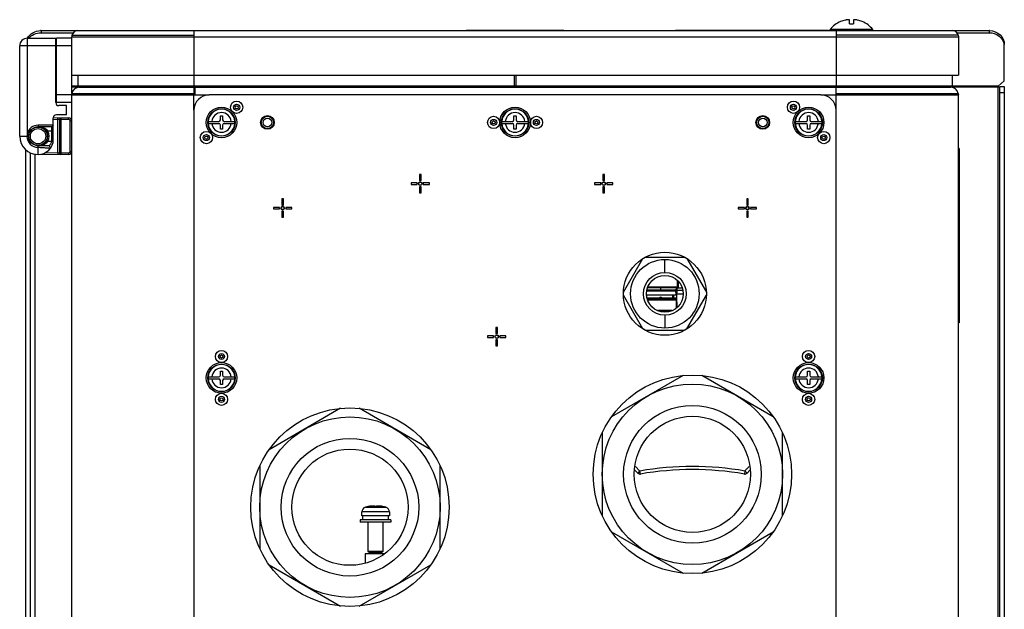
# Model space of a CAD drawing. Header units: millimetres. Extents: x 0 to 3364, y 0 to 2378.
# Tile 5 of 32: x 1329 to 1651, y 310 to 503. Entities that reach past the tile are written whole.
import ezdxf

# ---------------------------------------------------------------- set-up
doc = ezdxf.new("R2010")
doc.units = ezdxf.units.MM
doc.header["$LTSCALE"] = 185.02
doc.layers.add('00_COMPONENTS', color=7, linetype='CONTINUOUS')

msp = doc.modelspace()

# ---------------------------------------------------------------- linework, layer by layer
at = {"layer": '00_COMPONENTS', "color": 7, "linetype": 'CONTINUOUS'}
for p, q in [((1597.06, 502.34), (1597.06, 502.36)), ((1599.96, 501.59), (1599.96, 502.85)), ((1601.28, 502.85), (1601.28, 501.59)), ((1602.6, 502.85), (1602.59, 502.85)), ((1604.18, 502.36), (1604.18, 502.34)), ((1347.62, 499.39), (1633.62, 499.39)), ((1474.62, 499.59), (1474.62, 499.39)), ((1474.62, 499.59), (1506.62, 499.59)), ((1506.62, 499.59), (1506.62, 499.39)), ((1543.12, 499.39), (1543.12, 499.59)), ((1543.12, 499.59), (1593.12, 499.59)), ((1593.12, 499.39), (1593.12, 499.59)), ((1593.62, 499.39), (1593.62, 499.79)), ((1607.62, 499.79), (1593.62, 499.79)), ((1599.96, 501.59), (1601.28, 501.59)), ((1607.62, 499.39), (1607.62, 499.79)), ((1331.12, 496.89), (1340.42, 496.89)), ((1335.62, 498.72), (1346.23, 498.72)), ((1340.42, 475.89), (1340.42, 496.89)), ((1340.62, 475.89), (1340.62, 496.89)), ((1345.62, 496.89), (1340.62, 496.89)), ((1345.68, 497.89), (1345.62, 497.39)), ((1345.62, 478.89), (1345.62, 497.39)), ((1345.68, 497.89), (1385.62, 497.89)), ((1385.62, 497.89), (1385.62, 484.89)), ((1595.62, 497.89), (1595.62, 484.89)), ((1635.56, 497.89), (1595.62, 497.89)), ((1635.01, 498.72), (1645.62, 498.72)), ((1635.56, 497.89), (1635.62, 497.39)), ((1635.62, 497.39), (1635.62, 484.89)), ((1328.62, 464.89), (1328.62, 494.39)), ((1650.62, 482.99), (1650.62, 494.25)), ((1345.62, 484.89), (1635.62, 484.89)), ((1347.62, 484.89), (1347.62, 481.39)), ((1490.37, 484.89), (1490.37, 480.89)), ((1490.87, 484.89), (1490.87, 480.89)), ((1633.62, 484.89), (1633.62, 481.39)), ((1348.12, 480.89), (1633.12, 480.89)), ((1385.62, 480.89), (1385.62, 478.89)), ((1385.92, 480.89), (1385.92, 478.39)), ((1595.62, 292.39), (1595.62, 480.89)), ((1648.62, 481.2), (1650.62, 482.99)), ((1648.62, 481.2), (1648.62, 480.95)), ((1649.12, 481.1), (1650.62, 481.1)), ((1649.12, 162.39), (1649.12, 481.1)), ((1345.67, 478.89), (1345.62, 478.39)), ((1345.62, 293.39), (1345.62, 478.39)), ((1345.62, 478.39), (1385.92, 478.39)), ((1345.67, 478.89), (1385.92, 478.89)), ((1385.92, 479.39), (1385.62, 479.39)), ((1385.62, 478.39), (1385.62, 478.82)), ((1590.62, 478.39), (1390.62, 478.39)), ((1595.62, 478.89), (1635.57, 478.89)), ((1595.62, 478.39), (1635.62, 478.39)), ((1610.12, 478.89), (1610.12, 478.39)), ((1611.62, 478.39), (1611.62, 478.89)), ((1635.57, 478.89), (1635.62, 478.39)), ((1635.62, 293.39), (1635.62, 478.39)), ((1649.12, 479.23), (1650.62, 479.23)), ((1345.62, 475.89), (1340.62, 475.89)), ((1343.92, 474.89), (1341.42, 474.89)), ((1343.92, 471.89), (1343.92, 474.89)), ((1385.62, 473.39), (1385.62, 298.39)), ((1339.62, 463.89), (1339.62, 470.89)), ((1344.6, 470.87), (1339.62, 470.79)), ((1343.92, 471.89), (1340.62, 471.89)), ((1341.62, 470.56), (1341.62, 459.22)), ((1341.69, 470.56), (1341.62, 470.56)), ((1394.27, 470.24), (1394.27, 471.59)), ((1394.27, 471.59), (1394.97, 471.59)), ((1394.97, 471.59), (1394.97, 470.24)), ((1490.27, 470.24), (1490.27, 471.59)), ((1490.27, 471.59), (1490.97, 471.59)), ((1490.97, 471.59), (1490.97, 470.24)), ((1586.27, 470.24), (1586.27, 471.59)), ((1586.27, 471.59), (1586.97, 471.59)), ((1586.97, 471.59), (1586.97, 470.24)), ((1339.62, 468.49), (1334.62, 468.49)), ((1339.12, 467.99), (1334.62, 467.99)), ((1339.62, 468.49), (1339.12, 467.99)), ((1339.12, 463.89), (1339.12, 467.99)), ((1390.22, 469.74), (1390.21, 469.39)), ((1390.21, 469.39), (1390.22, 469.04)), ((1390.22, 469.74), (1393.77, 469.74)), ((1390.22, 469.04), (1393.77, 469.04)), ((1394.27, 467.19), (1394.27, 468.54)), ((1394.97, 467.19), (1394.27, 467.19)), ((1394.97, 468.54), (1394.97, 467.19)), ((1395.47, 469.74), (1399.02, 469.74)), ((1395.47, 469.04), (1399.02, 469.04)), ((1399.03, 469.39), (1399.02, 469.74)), ((1399.02, 469.04), (1399.03, 469.39)), ((1486.22, 469.74), (1486.21, 469.39)), ((1486.21, 469.39), (1486.22, 469.04)), ((1486.22, 469.74), (1489.77, 469.74)), ((1486.22, 469.04), (1489.77, 469.04)), ((1490.27, 467.19), (1490.27, 468.54)), ((1490.97, 467.19), (1490.27, 467.19)), ((1490.97, 468.54), (1490.97, 467.19)), ((1491.47, 469.74), (1495.02, 469.74)), ((1491.47, 469.04), (1495.02, 469.04)), ((1495.03, 469.39), (1495.02, 469.74)), ((1495.02, 469.04), (1495.03, 469.39)), ((1582.22, 469.74), (1582.21, 469.39)), ((1582.21, 469.39), (1582.22, 469.04)), ((1582.22, 469.74), (1585.77, 469.74)), ((1582.22, 469.04), (1585.77, 469.04)), ((1586.27, 467.19), (1586.27, 468.54)), ((1586.97, 467.19), (1586.27, 467.19)), ((1586.97, 468.54), (1586.97, 467.19)), ((1587.47, 469.74), (1591.02, 469.74)), ((1587.47, 469.04), (1591.02, 469.04)), ((1591.03, 469.39), (1591.02, 469.74)), ((1591.02, 469.04), (1591.03, 469.39)), ((1331.12, 465.73), (1331.61, 465.62)), ((1338.29, 461.79), (1334.62, 461.79)), ((1338.29, 461.79), (1338.7, 461)), ((1339.08, 463.29), (1339.58, 463.22)), ((1635.82, 460.89), (1635.62, 460.89)), ((1635.82, 460.89), (1635.82, 403.89)), ((1332.12, 162.45), (1332.12, 459.48)), ((1335.53, 459.07), (1344.6, 458.91)), ((1341.68, 459.22), (1341.62, 459.22)), ((1459.37, 452.39), (1459.37, 450.39)), ((1459.87, 452.39), (1459.37, 452.39)), ((1459.87, 450.39), (1459.87, 452.39)), ((1519.37, 452.39), (1519.37, 450.39)), ((1519.87, 452.39), (1519.37, 452.39)), ((1519.87, 450.39), (1519.87, 452.39)), ((1456.62, 449.64), (1456.62, 449.14)), ((1458.62, 449.64), (1456.62, 449.64)), ((1456.62, 449.14), (1458.62, 449.14)), ((1458.62, 449.14), (1458.62, 449.64)), ((1459.37, 450.39), (1459.87, 450.39)), ((1459.37, 448.39), (1459.37, 446.39)), ((1459.87, 448.39), (1459.37, 448.39)), ((1459.87, 446.39), (1459.87, 448.39)), ((1460.62, 449.64), (1460.62, 449.14)), ((1462.62, 449.64), (1460.62, 449.64)), ((1460.62, 449.14), (1462.62, 449.14)), ((1462.62, 449.14), (1462.62, 449.64)), ((1516.62, 449.64), (1516.62, 449.14)), ((1518.62, 449.64), (1516.62, 449.64)), ((1516.62, 449.14), (1518.62, 449.14)), ((1518.62, 449.14), (1518.62, 449.64)), ((1519.37, 450.39), (1519.87, 450.39)), ((1519.37, 448.39), (1519.37, 446.39)), ((1519.87, 448.39), (1519.37, 448.39)), ((1519.87, 446.39), (1519.87, 448.39)), ((1520.62, 449.64), (1520.62, 449.14)), ((1522.62, 449.64), (1520.62, 449.64)), ((1520.62, 449.14), (1522.62, 449.14)), ((1522.62, 449.14), (1522.62, 449.64)), ((1414.37, 444.39), (1414.37, 442.39)), ((1414.87, 444.39), (1414.37, 444.39)), ((1414.87, 442.39), (1414.87, 444.39)), ((1459.37, 446.39), (1459.87, 446.39)), ((1519.37, 446.39), (1519.87, 446.39)), ((1566.37, 444.39), (1566.37, 442.39)), ((1566.87, 444.39), (1566.37, 444.39)), ((1566.87, 442.39), (1566.87, 444.39)), ((1411.62, 441.64), (1411.62, 441.14)), ((1413.62, 441.64), (1411.62, 441.64)), ((1411.62, 441.14), (1413.62, 441.14)), ((1413.62, 441.14), (1413.62, 441.64)), ((1414.37, 442.39), (1414.87, 442.39)), ((1415.62, 441.64), (1415.62, 441.14)), ((1417.62, 441.64), (1415.62, 441.64)), ((1415.62, 441.14), (1417.62, 441.14)), ((1417.62, 441.14), (1417.62, 441.64)), ((1563.62, 441.64), (1563.62, 441.14)), ((1565.62, 441.64), (1563.62, 441.64)), ((1563.62, 441.14), (1565.62, 441.14)), ((1565.62, 441.14), (1565.62, 441.64)), ((1566.37, 442.39), (1566.87, 442.39)), ((1567.62, 441.64), (1567.62, 441.14)), ((1569.62, 441.64), (1567.62, 441.64)), ((1567.62, 441.14), (1569.62, 441.14)), ((1569.62, 441.14), (1569.62, 441.64)), ((1414.37, 440.39), (1414.37, 438.39)), ((1414.87, 440.39), (1414.37, 440.39)), ((1414.37, 438.39), (1414.87, 438.39)), ((1414.87, 438.39), (1414.87, 440.39)), ((1566.37, 440.39), (1566.37, 438.39)), ((1566.87, 440.39), (1566.37, 440.39)), ((1566.37, 438.39), (1566.87, 438.39)), ((1566.87, 438.39), (1566.87, 440.39)), ((1532.4, 424.89), (1533.27, 425.39)), ((1533.27, 425.39), (1545.97, 425.39)), ((1545.97, 425.39), (1546.84, 424.89)), ((1526.05, 413.89), (1532.4, 424.89)), ((1546.84, 424.89), (1553.19, 413.89)), ((1534.17, 415.69), (1543.46, 415.69)), ((1538.24, 415.4), (1538.24, 415.69)), ((1538.24, 414.69), (1538.24, 415.4)), ((1543.69, 409.05), (1543.46, 415.69)), ((1543.47, 415.39), (1543.57, 415.39)), ((1543.63, 417.8), (1543.53, 413.75)), ((1544.07, 415.29), (1544.12, 417.23)), ((1526.05, 412.89), (1526.05, 413.89)), ((1532.4, 401.89), (1526.05, 412.89)), ((1533.71, 413.09), (1543.55, 413.09)), ((1533.81, 414.69), (1543.11, 414.69)), ((1542.1, 413.09), (1542.12, 411.99)), ((1542.42, 413.09), (1542.44, 411.99)), ((1543.52, 413.39), (1545.62, 413.39)), ((1545.51, 414.49), (1543.55, 414.49)), ((1543.57, 415.29), (1545.22, 415.29)), ((1546.84, 401.89), (1553.19, 412.89)), ((1553.19, 413.89), (1553.19, 412.89)), ((1543.32, 411.99), (1533.84, 411.99)), ((1534.06, 411.39), (1543.32, 411.39)), ((1543.32, 411.99), (1543.32, 408.7)), ((1543.6, 411.61), (1543.32, 411.61)), ((1541.91, 407.89), (1537.33, 407.89)), ((1635.82, 403.89), (1635.62, 403.89)), ((1481.62, 399.64), (1481.62, 399.14)), ((1483.62, 399.64), (1481.62, 399.64)), ((1483.62, 399.14), (1483.62, 399.64)), ((1484.37, 402.39), (1484.37, 400.39)), ((1484.87, 402.39), (1484.37, 402.39)), ((1484.37, 400.39), (1484.87, 400.39)), ((1484.87, 400.39), (1484.87, 402.39)), ((1485.62, 399.64), (1485.62, 399.14)), ((1487.62, 399.64), (1485.62, 399.64)), ((1487.62, 399.14), (1487.62, 399.64)), ((1533.27, 401.39), (1532.4, 401.89)), ((1545.97, 401.39), (1533.27, 401.39)), ((1546.84, 401.89), (1545.97, 401.39)), ((1481.62, 399.14), (1483.62, 399.14)), ((1484.37, 398.39), (1484.37, 396.39)), ((1484.87, 398.39), (1484.37, 398.39)), ((1484.37, 396.39), (1484.87, 396.39)), ((1484.87, 396.39), (1484.87, 398.39)), ((1485.62, 399.14), (1487.62, 399.14)), ((1394.27, 386.74), (1394.27, 388.09)), ((1394.27, 388.09), (1394.97, 388.09)), ((1394.97, 388.09), (1394.97, 386.74)), ((1545.58, 386.7), (1522.16, 373.18)), ((1575.08, 373.18), (1551.66, 386.7)), ((1586.27, 388.09), (1586.97, 388.09)), ((1586.27, 386.74), (1586.27, 388.09)), ((1586.97, 388.09), (1586.97, 386.74)), ((1390.22, 386.24), (1390.21, 385.89)), ((1390.21, 385.89), (1390.22, 385.54)), ((1390.22, 386.24), (1393.77, 386.24)), ((1390.22, 385.54), (1393.77, 385.54)), ((1394.27, 383.69), (1394.27, 385.04)), ((1394.97, 383.69), (1394.27, 383.69)), ((1394.97, 385.04), (1394.97, 383.69)), ((1395.47, 386.24), (1399.02, 386.24)), ((1395.47, 385.54), (1399.02, 385.54)), ((1399.03, 385.89), (1399.02, 386.24)), ((1399.02, 385.54), (1399.03, 385.89)), ((1582.22, 386.24), (1582.21, 385.89)), ((1582.21, 385.89), (1582.22, 385.54)), ((1582.22, 386.24), (1585.77, 386.24)), ((1582.22, 385.54), (1585.77, 385.54)), ((1586.27, 383.69), (1586.27, 385.04)), ((1586.97, 383.69), (1586.27, 383.69)), ((1586.97, 385.04), (1586.97, 383.69)), ((1587.47, 386.24), (1591.02, 386.24)), ((1587.47, 385.54), (1591.02, 385.54)), ((1591.03, 385.89), (1591.02, 386.24)), ((1591.02, 385.54), (1591.03, 385.89)), ((1433.58, 375.95), (1410.16, 362.43)), ((1463.08, 362.43), (1439.66, 375.95)), ((1519.12, 367.91), (1519.12, 340.87)), ((1578.12, 340.87), (1578.12, 367.91)), ((1407.12, 357.16), (1407.12, 330.12)), ((1466.12, 330.12), (1466.12, 357.16)), ((1529.83, 355.69), (1530.75, 354.76)), ((1566.49, 354.76), (1567.42, 355.69)), ((1440.52, 340.79), (1440.52, 342.08)), ((1443.17, 343.93), (1443.46, 343.98)), ((1443.46, 343.98), (1443.59, 344)), ((1443.59, 344), (1443.59, 343.94)), ((1446.45, 344), (1446.45, 343.94)), ((1446.45, 344), (1446.58, 343.98)), ((1446.58, 343.98), (1446.87, 343.93)), ((1449.52, 342.08), (1449.52, 340.79)), ((1440.02, 339.49), (1440.02, 338.69)), ((1450.02, 339.49), (1440.02, 339.49)), ((1450.02, 338.69), (1440.02, 338.69)), ((1449.52, 340.79), (1440.52, 340.79)), ((1440.77, 340.79), (1440.77, 339.49)), ((1442.52, 338.69), (1442.52, 329.29)), ((1447.52, 329.29), (1447.52, 338.69)), ((1449.27, 339.49), (1449.27, 340.79)), ((1450.02, 339.49), (1450.02, 338.69)), ((1522.16, 335.6), (1545.58, 322.08)), ((1551.66, 322.08), (1575.08, 335.6)), ((1442.52, 329.29), (1443.02, 328.79)), ((1442.52, 329.29), (1447.52, 329.29)), ((1443.02, 328.79), (1447.02, 328.79)), ((1447.52, 329.29), (1447.02, 328.79)), ((1441.62, 328.39), (1441.57, 325.42)), ((1447.91, 328.39), (1441.62, 328.39)), ((1410.16, 324.85), (1433.58, 311.33)), ((1439.66, 311.33), (1463.08, 324.85))]:
    msp.add_line(p, q, dxfattribs=at)
at = {"layer": '00_COMPONENTS', "color": 9, "linetype": 'CONTINUOUS'}
for p, q in [((1335.62, 499.39), (1335.62, 498.72)), ((1385.62, 499.39), (1385.62, 497.89)), ((1479.62, 499.59), (1479.62, 499.39)), ((1501.62, 499.59), (1501.62, 499.39)), ((1546.12, 499.39), (1546.12, 499.59)), ((1590.12, 499.39), (1590.12, 499.59)), ((1595.62, 499.39), (1595.62, 497.89)), ((1645.62, 499.39), (1645.62, 498.72)), ((1331.12, 496.89), (1331.12, 465.73)), ((1345.62, 497.39), (1635.62, 497.39)), ((1340.42, 494.39), (1328.62, 494.39)), ((1345.62, 494.39), (1340.62, 494.39)), ((1385.62, 484.89), (1385.62, 480.89)), ((1595.62, 484.89), (1595.62, 480.89)), ((1340.62, 481.2), (1340.42, 481.2)), ((1340.62, 480.95), (1340.42, 480.95)), ((1347.62, 481.2), (1345.62, 481.2)), ((1347.91, 480.95), (1345.62, 480.95)), ((1347.62, 481.39), (1633.62, 481.39)), ((1648.62, 480.95), (1633.33, 480.95)), ((1648.62, 481.2), (1633.62, 481.2)), ((1648.62, 162.36), (1648.62, 480.95)), ((1345.62, 478.39), (1340.62, 478.39)), ((1385.62, 473.39), (1385.62, 478.39)), ((1385.92, 478.39), (1390.62, 478.39)), ((1590.62, 478.39), (1595.62, 478.39)), ((1341.13, 470.31), (1339.62, 470.29)), ((1341.62, 470.33), (1341.13, 470.31)), ((1341.13, 459.47), (1341.13, 470.31)), ((1342.11, 470.33), (1341.62, 470.33)), ((1344.6, 470.37), (1342.11, 470.33)), ((1342.11, 470.33), (1342.11, 459.45)), ((1334.62, 468.49), (1334.62, 467.99)), ((1345.11, 459.91), (1345.11, 469.87)), ((1345.11, 469.87), (1345.62, 469.87)), ((1328.62, 464.89), (1331.52, 464.89)), ((1337.85, 466.49), (1337.4, 466.27)), ((1339.62, 466.49), (1337.85, 466.49)), ((1339.12, 463.89), (1339.62, 463.89)), ((1334.62, 458.89), (1334.62, 461.79)), ((1337.85, 463.29), (1337.4, 463.51)), ((1337.85, 463.29), (1339.08, 463.29)), ((1333.62, 459.09), (1333.62, 162.36)), ((1337.04, 459.54), (1341.13, 459.47)), ((1341.13, 459.47), (1341.62, 459.45)), ((1341.62, 459.45), (1342.11, 459.45)), ((1342.11, 459.45), (1344.6, 459.41)), ((1345.11, 459.91), (1345.62, 459.91)), ((1635.82, 458.89), (1635.62, 458.89)), ((1539.62, 420.39), (1539.62, 424.6)), ((1534.06, 415.4), (1543.47, 415.4)), ((1533.71, 414.31), (1543.11, 414.31)), ((1543.11, 414.69), (1543.11, 414.31)), ((1543.11, 414.31), (1543.15, 413.09)), ((1533.95, 411.69), (1543.32, 411.69)), ((1541.75, 407.8), (1537.49, 407.8)), ((1539.62, 406.39), (1539.62, 402.19)), ((1635.82, 405.89), (1635.62, 405.89)), ((1530.02, 356.91), (1531.46, 355.46)), ((1531.46, 355.47), (1530.75, 354.76)), ((1531.63, 354.48), (1531.46, 355.47)), ((1565.78, 355.47), (1565.61, 354.48)), ((1565.78, 355.47), (1567.22, 356.91)), ((1566.49, 354.76), (1565.78, 355.47)), ((1449.52, 342.08), (1440.52, 342.08)), ((1441.68, 343.61), (1448.37, 343.61)), ((1443.17, 343.88), (1443.17, 343.93)), ((1446.87, 343.93), (1446.87, 343.88))]:
    msp.add_line(p, q, dxfattribs=at)
at = {"layer": '00_COMPONENTS', "color": 3, "linetype": 'CONTINUOUS'}
for p, q in [((1335.62, 499.39), (1347.62, 499.39)), ((1633.62, 499.39), (1645.62, 499.39)), ((1650.62, 481.1), (1650.62, 162.39)), ((1330.62, 162.45), (1330.62, 460.49))]:
    msp.add_line(p, q, dxfattribs=at)
at = {"layer": '00_COMPONENTS', "color": 7, "linetype": 'CONTINUOUS'}
for centre, radius in [((1394.62, 469.39), 5), ((1394.62, 469.39), 4.5), ((1399.57, 474.34), 1), ((1490.62, 469.39), 5), ((1490.62, 469.39), 4.5), ((1581.67, 474.34), 1), ((1586.62, 469.39), 5), ((1586.62, 469.39), 4.5), ((1409.62, 469.39), 2.25), ((1409.62, 469.39), 2), ((1409.62, 469.39), 1.41), ((1483.62, 469.39), 1), ((1497.62, 469.39), 1), ((1571.62, 469.39), 2.25), ((1571.62, 469.39), 2), ((1571.62, 469.39), 1.41), ((1334.62, 464.89), 3.1), ((1334.62, 464.89), 3), ((1334.62, 464.89), 2.5), ((1389.67, 464.44), 1), ((1591.57, 464.44), 1), ((1459.62, 449.39), 0.6), ((1459.62, 449.39), 0.5), ((1519.62, 449.39), 0.6), ((1519.62, 449.39), 0.5), ((1414.62, 441.39), 0.6), ((1414.62, 441.39), 0.5), ((1566.62, 441.39), 0.6), ((1566.62, 441.39), 0.5), ((1539.62, 413.39), 13.58), ((1539.62, 413.39), 11.21), ((1539.62, 413.39), 7), ((1539.62, 413.39), 6), ((1484.62, 399.39), 0.6), ((1484.62, 399.39), 0.5), ((1394.62, 392.89), 1), ((1586.62, 392.89), 1), ((1394.62, 385.89), 5), ((1394.62, 385.89), 4.5), ((1586.62, 385.89), 5), ((1586.62, 385.89), 4.5), ((1548.62, 354.39), 32.45), ((1548.62, 354.39), 29.5), ((1394.62, 378.89), 1), ((1586.62, 378.89), 1), ((1436.62, 343.64), 32.45), ((1436.62, 343.64), 29.5), ((1548.62, 354.39), 19), ((1436.62, 343.64), 19)]:
    msp.add_circle(centre, radius, dxfattribs=at)
at = {"layer": '00_COMPONENTS', "color": 9, "linetype": 'CONTINUOUS'}
for centre, radius in [((1399.57, 474.34), 2), ((1399.57, 474.34), 0.5), ((1581.67, 474.34), 2), ((1581.67, 474.34), 0.5), ((1483.62, 469.39), 2), ((1497.62, 469.39), 2), ((1483.62, 469.39), 0.5), ((1497.62, 469.39), 0.5), ((1389.67, 464.44), 2), ((1389.67, 464.44), 0.5), ((1591.57, 464.44), 2), ((1591.57, 464.44), 0.5), ((1394.62, 392.89), 2), ((1394.62, 392.89), 0.5), ((1586.62, 392.89), 2), ((1586.62, 392.89), 0.5), ((1394.62, 378.89), 2), ((1586.62, 378.89), 2), ((1394.62, 378.89), 0.5), ((1548.62, 354.39), 22.5), ((1586.62, 378.89), 0.5), ((1436.62, 343.64), 22.5)]:
    msp.add_circle(centre, radius, dxfattribs=at)
at = {"layer": '00_COMPONENTS', "color": 7, "linetype": 'CONTINUOUS'}
for centre, radius, start, end in [((1600.62, 494.03), 9.06, 113.1238, 140.5519), ((1600.62, 494.03), 9.04, 102.6142, 113.1889), ((1599.96, 496.97), 6.02, 100.6002, 102.6216), ((1600.62, 494.03), 9.04, 66.8111, 77.3813), ((1600.62, 494.03), 9.06, 39.4481, 66.8762), ((1347.62, 497.39), 2, 90, 165.5225), ((1633.62, 497.39), 2, 14.4775, 90), ((1331.12, 494.39), 2.5, 90, 180), ((1646.61, 494.25), 4.01, 0.0295, 8.8332), ((1348.12, 478.39), 2.5, 90, 168.463), ((1348.12, 481.39), 0.5, 180, 270), ((1633.12, 481.39), 0.5, 270, 360), ((1633.12, 478.39), 2.5, 11.537, 90), ((1348.12, 478.39), 0.5, 90, 180), ((1390.62, 473.39), 5, 90, 180), ((1590.62, 473.39), 5, 0, 90), ((1633.12, 478.39), 0.5, 0, 90), ((1341.42, 475.89), 1, 180, 270), ((1340.62, 470.89), 1, 90, 180), ((1342.12, 470.33), 0.5, 91, 180), ((1344.62, 469.87), 1, 0, 91), ((1393.77, 470.24), 0.5, 270, 360), ((1395.47, 470.24), 0.5, 180, 270), ((1489.77, 470.24), 0.5, 270, 360), ((1491.47, 470.24), 0.5, 180, 270), ((1585.77, 470.24), 0.5, 270, 360), ((1587.47, 470.24), 0.5, 180, 270), ((1334.62, 464.89), 3.6, 90.0013, 166.4634), ((1393.77, 468.54), 0.5, 0, 90), ((1395.47, 468.54), 0.5, 90, 180), ((1489.77, 468.54), 0.5, 0, 90), ((1491.47, 468.54), 0.5, 90, 180), ((1585.77, 468.54), 0.5, 0, 90), ((1587.47, 468.54), 0.5, 90, 180), ((1334.62, 464.89), 6, 180, 270), ((1334.62, 464.89), 3.62, 180, 270), ((1334.62, 463.89), 5, 270, 360), ((1334.62, 463.89), 4.5, 352.3375, 360), ((1342.12, 459.45), 0.5, 180, 269), ((1344.62, 459.91), 1, 269, 360), ((1538.24, 411.79), 0.5, 23.5782, 156.4218), ((1543.11, 414.29), 0.4, 2, 90), ((1393.77, 386.74), 0.5, 270, 360), ((1395.47, 386.74), 0.5, 180, 270), ((1585.77, 386.74), 0.5, 270, 360), ((1587.47, 386.74), 0.5, 180, 270), ((1393.77, 385.04), 0.5, 0, 90), ((1395.47, 385.04), 0.5, 90, 180), ((1585.77, 385.04), 0.5, 0, 90), ((1587.47, 385.04), 0.5, 90, 180), ((1531.46, 355.47), 1, 225, 279.7823), ((1548.62, 255.93), 100, 80.2177, 99.7823), ((1565.78, 355.47), 1, 260.2177, 315), ((1442.12, 342.08), 1.6, 106.1914, 180), ((1445.02, 332.09), 12, 96.8517, 106.1914), ((1442.82, 347.36), 3.5, 276.5715, 278.0933), ((1442.8, 347.53), 3.67, 278.062, 279.2825), ((1442.92, 346.84), 2.96, 279.2318, 280.7983), ((1444.17, 340.26), 3.74, 99.0931, 100.8093), ((1444.33, 339.31), 4.7, 96.7329, 99.0785), ((1444.37, 338.94), 5.07, 94.9525, 96.7441), ((1444.36, 339.07), 4.94, 93.4706, 94.9631), ((1444.33, 339.56), 4.45, 91.8008, 93.4833), ((1444.31, 340.42), 3.58, 89.8267, 91.8385), ((1445.73, 340.27), 3.73, 88.2023, 90.1326), ((1445.71, 339.56), 4.45, 86.5167, 88.1992), ((1445.68, 339.07), 4.94, 85.037, 86.5294), ((1445.67, 338.94), 5.07, 83.2558, 85.0475), ((1445.74, 339.45), 4.56, 80.8855, 83.3029), ((1445.02, 332.09), 12, 73.8086, 83.1483), ((1445.87, 340.26), 3.74, 79.1907, 80.9069), ((1447.15, 347.01), 3.14, 259.2457, 260.7292), ((1447.23, 347.49), 3.63, 260.7039, 263.0953), ((1447.18, 347.07), 3.21, 263.1025, 263.452), ((1446.98, 344.55), 0.676, 267.7677, 269.3335), ((1447.92, 342.08), 1.6, 0, 73.8086)]:
    msp.add_arc(centre, radius, start, end, dxfattribs=at)
at = {"layer": '00_COMPONENTS', "color": 3, "linetype": 'CONTINUOUS'}
for centre, start, end in [((1335.62, 493.87), 90.0015, 91.887), ((1645.62, 493.87), 88.113, 89.9985)]:
    msp.add_arc(centre, 5.53, start, end, dxfattribs=at)
at = {"layer": '00_COMPONENTS', "color": 9, "linetype": 'CONTINUOUS'}
for centre, radius, start, end in [((1394.62, 469.39), 4.37, 4.5916, 175.4084), ((1490.62, 469.39), 4.37, 4.5916, 175.4084), ((1586.62, 469.39), 4.37, 4.5916, 175.4084), ((1344.61, 469.87), 0.5, 0.0117, 90.9883), ((1394.62, 469.39), 3.21, 6.2682, 173.7318), ((1490.62, 469.39), 3.21, 6.2682, 173.7318), ((1586.62, 469.39), 3.21, 6.2682, 173.7318), ((1394.62, 469.39), 4.37, 184.5916, 355.4084), ((1394.62, 469.39), 3.21, 186.2682, 353.7318), ((1490.62, 469.39), 4.37, 184.5916, 355.4084), ((1490.62, 469.39), 3.21, 186.2682, 353.7318), ((1586.62, 469.39), 4.37, 184.5916, 355.4084), ((1586.62, 469.39), 3.21, 186.2682, 353.7318), ((1334.62, 464.89), 3.6, 333.6118, 26.388), ((1344.61, 459.91), 0.5, 269.0117, 359.9883), ((1394.62, 385.89), 4.37, 4.5916, 175.4084), ((1586.62, 385.89), 4.37, 4.5916, 175.4084), ((1394.62, 385.89), 3.21, 6.2682, 173.7318), ((1586.62, 385.89), 3.21, 6.2682, 173.7318), ((1394.62, 385.89), 4.37, 184.5916, 355.4084), ((1394.62, 385.89), 3.21, 186.2682, 353.7318), ((1586.62, 385.89), 4.37, 184.5916, 355.4084), ((1586.62, 385.89), 3.21, 186.2682, 353.7318), ((1548.62, 255.93), 101, 80.2173, 99.7819)]:
    msp.add_arc(centre, radius, start, end, dxfattribs=at)
at = {"layer": '00_COMPONENTS', "color": 7, "linetype": 'CONTINUOUS'}
for points, knots in [([(1599.96, 502.85), (1599.96, 502.87), (1599.94, 502.91), (1599.87, 502.94), (1599.77, 502.96), (1599.64, 502.97), (1599.47, 502.97), (1599.21, 502.95), (1599, 502.92), (1598.85, 502.89)], [0, 0, 0, 0, 0.043713, 0.104165, 0.192049, 0.308986, 0.452905, 0.619721, 1, 1, 1, 1]), ([(1602.59, 502.85), (1602.42, 502.89), (1602.12, 502.94), (1601.75, 502.97), (1601.51, 502.97), (1601.39, 502.94), (1601.31, 502.91), (1601.28, 502.87), (1601.28, 502.85)], [0, 0, 0, 0, 0.371902, 0.686667, 0.807042, 0.897459, 0.958378, 1, 1, 1, 1]), ([(1331.58, 496.88), (1332.05, 497.45), (1333.31, 498.4), (1334.85, 498.72), (1335.62, 498.72)], [0, 0, 0, 0, 0.490306, 1, 1, 1, 1]), ([(1645.62, 498.72), (1646.78, 498.72), (1649.09, 498.02), (1650.41, 495.92), (1650.57, 494.86)], [0, 0, 0, 0, 0.517821, 1, 1, 1, 1]), ([(1649.12, 480.98), (1649.12, 480.96), (1649.04, 480.97), (1649.01, 480.96), (1648.97, 480.96)], [0, 0, 0, 0, 0.268112, 1, 1, 1, 1]), ([(1334.62, 461.27), (1335.07, 461.26), (1335.74, 461.22), (1336.62, 461.15), (1337.24, 461.1), (1337.72, 461.06), (1338.07, 461.04), (1338.28, 461.03), (1338.45, 461.02), (1338.57, 461.01), (1338.64, 461.01), (1338.67, 461), (1338.69, 461.01), (1338.7, 461), (1338.7, 461)], [0, 0, 0, 0, 0.328964, 0.491193, 0.646439, 0.786294, 0.846998, 0.899513, 0.942298, 0.97398, 0.98529, 0.993425, 0.998342, 1, 1, 1, 1]), ([(1339.08, 463.29), (1339.05, 463.09), (1338.96, 462.8), (1338.79, 462.46), (1338.66, 462.24), (1338.53, 462.06), (1338.43, 461.94), (1338.36, 461.87), (1338.33, 461.83), (1338.31, 461.81), (1338.3, 461.79), (1338.29, 461.79)], [0, 0, 0, 0, 0.354777, 0.518369, 0.667422, 0.797845, 0.903357, 0.943883, 0.974395, 0.993504, 1, 1, 1, 1]), ([(1443.02, 343.88), (1443.02, 343.89), (1443.04, 343.89), (1443.07, 343.9), (1443.12, 343.91), (1443.15, 343.92), (1443.17, 343.93)], [0, 0, 0, 0, 0.082883, 0.285232, 0.597834, 1, 1, 1, 1]), ([(1443.05, 343.88), (1443.04, 343.88), (1443.03, 343.88), (1443.02, 343.88), (1443.02, 343.88)], [0, 0, 0, 0, 0.708103, 1, 1, 1, 1]), ([(1443.15, 343.88), (1443.14, 343.88), (1443.12, 343.88), (1443.1, 343.88), (1443.09, 343.88)], [0, 0, 0, 0, 0.275198, 1, 1, 1, 1]), ([(1443.22, 343.89), (1443.22, 343.89), (1443.19, 343.88), (1443.17, 343.88), (1443.15, 343.88)], [0, 0, 0, 0, 0.262931, 1, 1, 1, 1]), ([(1444.43, 344), (1444.42, 344), (1444.38, 344), (1444.34, 344), (1444.32, 344)], [0, 0, 0, 0, 0.238988, 1, 1, 1, 1]), ([(1444.52, 344), (1444.51, 344), (1444.48, 344), (1444.45, 344), (1444.43, 344)], [0, 0, 0, 0, 0.23512, 1, 1, 1, 1]), ([(1444.72, 343.93), (1444.72, 343.95), (1444.67, 343.97), (1444.6, 343.99), (1444.55, 343.99), (1444.52, 344)], [0, 0, 0, 0, 0.305699, 0.603465, 1, 1, 1, 1]), ([(1445.32, 343.93), (1445.32, 343.92), (1445.28, 343.9), (1445.23, 343.89), (1445.13, 343.88), (1445.02, 343.87), (1444.91, 343.88), (1444.82, 343.89), (1444.76, 343.9), (1444.72, 343.92), (1444.72, 343.93)], [0, 0, 0, 0, 0.047568, 0.155098, 0.313365, 0.500001, 0.686637, 0.844903, 0.952433, 1, 1, 1, 1]), ([(1445.52, 344), (1445.49, 343.99), (1445.44, 343.99), (1445.38, 343.97), (1445.32, 343.95), (1445.32, 343.93)], [0, 0, 0, 0, 0.396535, 0.694301, 1, 1, 1, 1]), ([(1445.62, 344), (1445.61, 344), (1445.58, 344), (1445.54, 344), (1445.52, 344)], [0, 0, 0, 0, 0.26454, 1, 1, 1, 1]), ([(1445.73, 344), (1445.72, 344), (1445.68, 344), (1445.64, 344), (1445.62, 344)], [0, 0, 0, 0, 0.260628, 1, 1, 1, 1]), ([(1446.95, 343.88), (1446.95, 343.88), (1446.9, 343.88), (1446.85, 343.88), (1446.82, 343.89)], [0, 0, 0, 0, 0.209054, 1, 1, 1, 1]), ([(1446.87, 343.93), (1446.89, 343.92), (1446.93, 343.91), (1446.97, 343.9), (1447, 343.89), (1447.02, 343.89), (1447.02, 343.88)], [0, 0, 0, 0, 0.402174, 0.714776, 0.917118, 1, 1, 1, 1]), ([(1447, 343.88), (1447, 343.88), (1446.99, 343.88), (1446.98, 343.88), (1446.97, 343.88)], [0, 0, 0, 0, 0.217436, 1, 1, 1, 1]), ([(1447.02, 343.88), (1447.02, 343.88), (1447.01, 343.88), (1447, 343.88), (1447, 343.88)], [0, 0, 0, 0, 0.291856, 1, 1, 1, 1])]:
    msp.add_open_spline(points, degree=3, knots=knots, dxfattribs=at)
at = {"layer": '00_COMPONENTS', "color": 3, "linetype": 'CONTINUOUS'}
for points, knots in [([(1331.18, 496.97), (1331.59, 497.68), (1332.87, 498.91), (1334.58, 499.36), (1335.44, 499.39)], [0, 0, 0, 0, 0.487694, 1, 1, 1, 1]), ([(1645.8, 499.39), (1647.03, 499.35), (1649.48, 498.47), (1650.62, 496.05), (1650.62, 494.92)], [0, 0, 0, 0, 0.51939, 1, 1, 1, 1])]:
    msp.add_open_spline(points, degree=3, knots=knots, dxfattribs=at)
at = {"layer": '00_COMPONENTS', "color": 7, "linetype": 'CONTINUOUS'}
for points in [[(1648.97, 480.96), (1648.86, 480.95), (1648.74, 480.95), (1648.62, 480.95)], [(1331.12, 465.73), (1331.04, 465.46), (1331, 465.17), (1331, 464.89)], [(1443.06, 343.88), (1443.06, 343.88), (1443.05, 343.88), (1443.05, 343.88)], [(1443.09, 343.88), (1443.08, 343.88), (1443.07, 343.88), (1443.06, 343.88)]]:
    msp.add_open_spline(points, degree=3, dxfattribs=at)
at = {"layer": '00_COMPONENTS', "color": 9, "linetype": 'CONTINUOUS'}
for points, knots in [([(1341.13, 470.31), (1341.13, 470.38), (1341.13, 470.49), (1341.13, 470.63), (1341.13, 470.72), (1341.13, 470.77), (1341.13, 470.79), (1341.13, 470.81), (1341.13, 470.81)], [0, 0, 0, 0, 0.38252, 0.706801, 0.831043, 0.923531, 0.980442, 1, 1, 1, 1]), ([(1342.11, 470.83), (1342.11, 470.83), (1342.11, 470.81), (1342.11, 470.79), (1342.11, 470.74), (1342.11, 470.65), (1342.11, 470.51), (1342.11, 470.39), (1342.11, 470.33)], [0, 0, 0, 0, 0.019526, 0.07648, 0.16888, 0.293233, 0.617436, 1, 1, 1, 1]), ([(1344.6, 470.37), (1344.6, 470.44), (1344.6, 470.55), (1344.6, 470.69), (1344.6, 470.78), (1344.6, 470.83), (1344.6, 470.85), (1344.6, 470.87), (1344.6, 470.87)], [0, 0, 0, 0, 0.38252, 0.706801, 0.831043, 0.923531, 0.980442, 1, 1, 1, 1]), ([(1337.85, 466.49), (1337.5, 467.01), (1336.45, 467.77), (1335.22, 467.99), (1334.62, 467.99)], [0, 0, 0, 0, 0.509892, 1, 1, 1, 1]), ([(1334.62, 461.79), (1335.21, 461.79), (1336.44, 462.01), (1337.5, 462.76), (1337.85, 463.29)], [0, 0, 0, 0, 0.482947, 1, 1, 1, 1]), ([(1341.13, 459.47), (1341.13, 459.41), (1341.13, 459.29), (1341.13, 459.15), (1341.13, 459.06), (1341.13, 459.01), (1341.13, 458.99), (1341.13, 458.97), (1341.13, 458.97)], [0, 0, 0, 0, 0.38252, 0.706801, 0.831043, 0.923531, 0.980442, 1, 1, 1, 1]), ([(1342.11, 459.45), (1342.11, 459.39), (1342.11, 459.27), (1342.11, 459.13), (1342.11, 459.04), (1342.11, 458.99), (1342.11, 458.97), (1342.11, 458.95), (1342.11, 458.95)], [0, 0, 0, 0, 0.382521, 0.706743, 0.831109, 0.923515, 0.980472, 1, 1, 1, 1]), ([(1344.6, 459.41), (1344.6, 459.34), (1344.6, 459.23), (1344.6, 459.09), (1344.6, 459), (1344.6, 458.95), (1344.6, 458.93), (1344.6, 458.91), (1344.6, 458.91)], [0, 0, 0, 0, 0.38252, 0.706801, 0.831043, 0.923531, 0.980442, 1, 1, 1, 1]), ([(1543.11, 414.31), (1543.16, 414.31), (1543.25, 414.31), (1543.38, 414.32), (1543.45, 414.31), (1543.51, 414.32), (1543.51, 414.3)], [0, 0, 0, 0, 0.381516, 0.704986, 0.921595, 1, 1, 1, 1])]:
    msp.add_open_spline(points, degree=3, knots=knots, dxfattribs=at)

doc.saveas('drawing.dxf')
